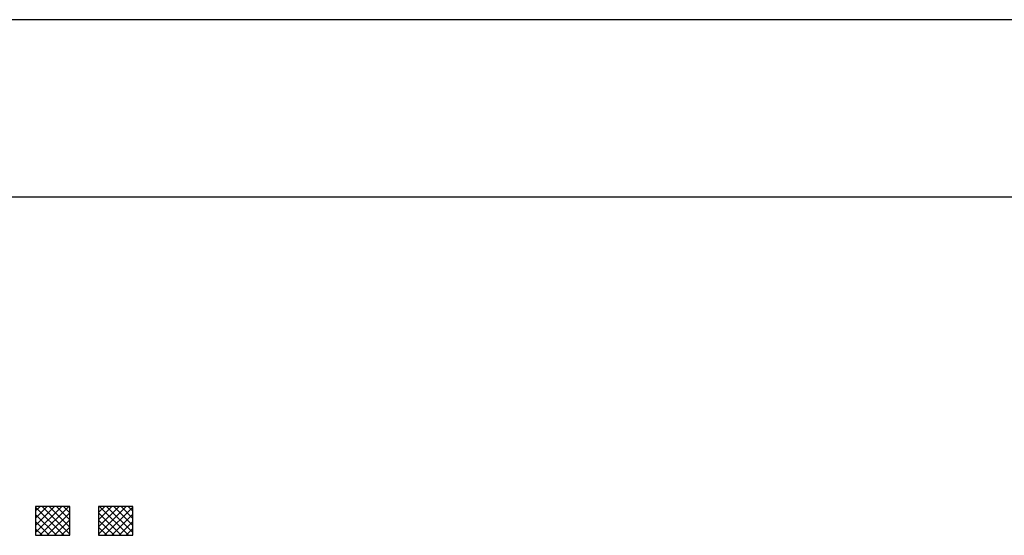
# Model space of a CAD drawing. Extents: x -33748 to 12452, y -14932 to 2888.
# Tile 159 of 194: x -28571 to -27463, y 2307 to 2888. Entities that reach past the tile are written whole.
import ezdxf

# ---------------------------------------------------------------- set-up
doc = ezdxf.new("R2010")
doc.units = 0
doc.header["$LTSCALE"] = 20
doc.layers.get('0').update_dxf_attribs({"color": 15, "linetype": 'CONTINUOUS'})
for name, color, linetype in [('00KAD025', 2, 'CONTINUOUS'), ('00KAD070', 5, 'CONTINUOUS'), ('7', 7, 'CONTINUOUS'), ('BL$2----', 7, 'CONTINUOUS'), ('BL$4----', 7, 'CONTINUOUS')]:
    doc.layers.add(name, color=color, linetype=linetype)

# ---------------------------------------------------------------- blocks, each defined once
blk = doc.blocks.new('A4-VER')
at = {"layer": '00KAD025', "linetype": 'CONTINUOUS'}
blk.add_line((210, 297), (0, 297), dxfattribs=at)
at = {"layer": '00KAD070', "linetype": 'CONTINUOUS'}
blk.add_line((200, 287), (10, 287), dxfattribs=at)
blk = doc.blocks.new('A$C32F70CB8')
at = {"color": 170}
for p, q in [((603.5, 318.4), (608.5, 323.5)), ((603.5, 310.3), (616.6, 323.5)), ((603.5, 302.2), (624.7, 323.5)), ((603.5, 294.1), (632.8, 323.5)), ((635.1, 291), (603.5, 322.6)), ((608.4, 291), (640.9, 323.5)), ((642, 292.2), (610.7, 323.5)), ((642, 300.3), (618.8, 323.5)), ((642, 308.4), (626.9, 323.5)), ((642, 316.5), (634.9, 323.5)), ((674.4, 316.6), (681.3, 323.5)), ((674.4, 308.5), (689.4, 323.5)), ((674.4, 300.4), (697.5, 323.5)), ((674.4, 292.4), (705.5, 323.5)), ((707.8, 291), (675.4, 323.5)), ((681.1, 291), (712.9, 322.8)), ((712.9, 294), (683.4, 323.5)), ((712.9, 302), (691.5, 323.5)), ((712.9, 310.1), (699.6, 323.5)), ((712.9, 318.2), (707.7, 323.5)), ((627, 291), (603.5, 314.5)), ((616.5, 291), (642, 316.5)), ((699.8, 291), (674.4, 316.3)), ((689.2, 291), (712.9, 314.7)), ((618.9, 291), (603.5, 306.5)), ((624.6, 291), (642, 308.4)), ((632.7, 291), (642, 300.3)), ((691.7, 291), (674.4, 308.2)), ((683.6, 291), (674.4, 300.1)), ((697.3, 291), (712.9, 306.6)), ((610.8, 291), (603.5, 298.4)), ((640.7, 291), (642, 292.2)), ((675.5, 291), (674.4, 292.1)), ((705.4, 291), (712.9, 298.5))]:
    blk.add_line(p, q, dxfattribs=at)
at = {"layer": '7', "color": 170, "linetype": 'CONTINUOUS'}
for p, q in [((603.5, 323.5), (603.5, 291)), ((642, 323.5), (603.5, 323.5)), ((642, 291), (642, 323.5)), ((674.4, 323.5), (674.4, 291)), ((712.9, 323.5), (674.4, 323.5)), ((712.9, 291), (712.9, 323.5)), ((603.5, 291), (642, 291)), ((674.4, 291), (712.9, 291))]:
    blk.add_line(p, q, dxfattribs=at)

msp = doc.modelspace()

# ---------------------------------------------------------------- block references
at = {"layer": 'BL$2----', "xscale": 20, "yscale": 20, "zscale": 20}
msp.add_blockref('A4-VER', (-29548.0224, -3051.81975), dxfattribs=at)
at = {"layer": 'BL$4----', "color": 1}
msp.add_blockref('A$C32F70CB8', (-29156.19758, 2016.38706), dxfattribs=at)

doc.saveas('drawing.dxf')
